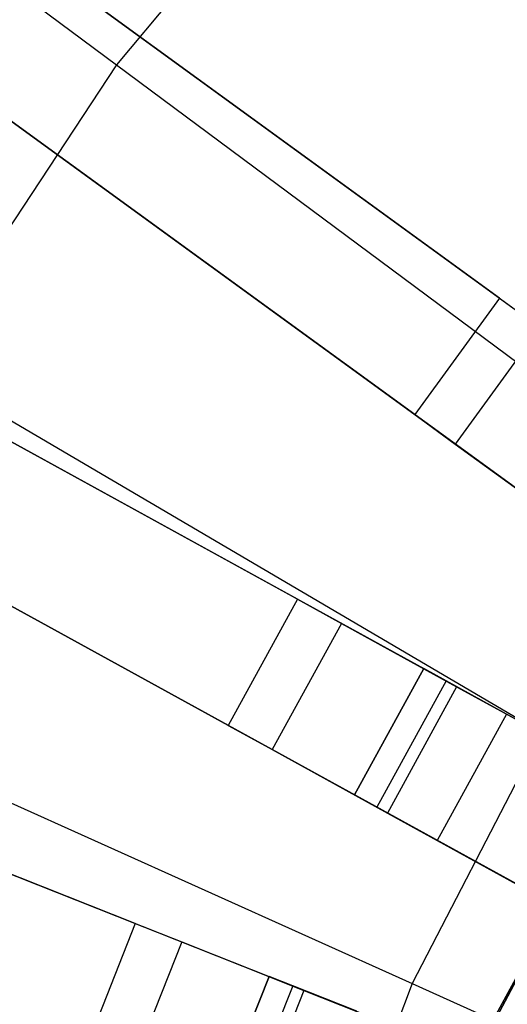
# Model space of a CAD drawing. Extents: x 0 to 27.3, y 0 to 27.3.
# Tile 45 of 117: x 9.8 to 10.5, y 15.1 to 16.5. Entities that reach past the tile are written whole.
import ezdxf

# ---------------------------------------------------------------- set-up
doc = ezdxf.new("R2010")
doc.units = 0
doc.header["$LTSCALE"] = 2.54
doc.layers.get('0').update_dxf_attribs({"color": 13, "linetype": 'CONTINUOUS'})

# ---------------------------------------------------------------- blocks, each defined once
blk = doc.blocks.new('SPUMPKIN_S_PM_STL_1')
at = {"color": 0}
for p, q in [((15.1888, 17.1189, 224.0058), (15.979, 16.5318, 223.6584)), ((15.1888, 17.1189, 224.0058), (15.979, 16.5318, 223.6584)), ((15.4311, 16.9926, 89.6081), (17.4581, 15.5199, 90.3214)), ((15.4311, 16.9926, 89.6081), (17.4581, 15.5199, 90.3214)), ((15.476, 16.96, 89.4154), (17.4909, 15.496, 90.1256)), ((15.476, 16.96, 89.4154), (17.4909, 15.496, 90.1256)), ((16.2992, 16.9174, 223.6584), (15.979, 16.5318, 223.6584)), ((16.2992, 16.9174, 223.6584), (15.979, 16.5318, 223.6584)), ((16.5108, 16.2082, 34.5032), (15.5641, 16.896, 26.4687)), ((16.5108, 16.2082, 34.5032), (15.5641, 16.896, 26.4687)), ((15.3136, 16.8308, 89.6081), (17.3406, 15.3581, 90.3214)), ((15.3136, 16.8308, 89.6081), (17.3406, 15.3581, 90.3214)), ((17.3734, 15.3342, 90.1256), (15.3584, 16.7982, 89.4154)), ((17.3734, 15.3342, 90.1256), (15.3584, 16.7982, 89.4154)), ((15.7242, 16.7797, 26.4399), (16.6725, 16.0907, 34.4883)), ((15.7242, 16.7797, 26.4399), (16.6725, 16.0907, 34.4883)), ((16.3932, 16.0464, 34.5032), (15.4465, 16.7342, 26.4687)), ((16.3932, 16.0464, 34.5032), (15.4465, 16.7342, 26.4687)), ((16.555, 15.9288, 34.4883), (15.6066, 16.6179, 26.4399)), ((16.555, 15.9288, 34.4883), (15.6066, 16.6179, 26.4399)), ((15.979, 16.5318, 223.6584), (15.7023, 16.114, 223.6584)), ((15.979, 16.5318, 223.6584), (15.7023, 16.114, 223.6584)), ((15.979, 16.5318, 223.6584), (16.7862, 15.9321, 223.3786)), ((15.979, 16.5318, 223.6584), (16.7862, 15.9321, 223.3786)), ((15.0611, 16.4328, 89.6081), (17.2566, 15.2258, 90.3214)), ((15.0611, 16.4328, 89.6081), (17.2566, 15.2258, 90.3214)), ((15.1096, 16.4061, 89.4154), (17.2922, 15.2063, 90.1256)), ((15.1096, 16.4061, 89.4154), (17.2922, 15.2063, 90.1256)), ((16.2305, 15.7899, 34.5032), (15.205, 16.3537, 26.4687)), ((16.2305, 15.7899, 34.5032), (15.205, 16.3537, 26.4687)), ((14.9647, 16.2576, 89.6081), (17.1603, 15.0505, 90.3214)), ((14.9647, 16.2576, 89.6081), (17.1603, 15.0505, 90.3214)), ((15.3785, 16.2583, 26.4399), (16.4057, 15.6936, 34.4883)), ((15.3785, 16.2583, 26.4399), (16.4057, 15.6936, 34.4883)), ((17.1958, 15.031, 90.1256), (15.0133, 16.2308, 89.4154)), ((17.1958, 15.031, 90.1256), (15.0133, 16.2308, 89.4154)), ((16.5108, 16.2082, 34.5032), (16.3932, 16.0464, 34.5032)), ((16.5108, 16.2082, 34.5032), (16.3932, 16.0464, 34.5032)), ((16.5108, 16.2082, 34.5032), (16.567, 16.1673, 34.7499)), ((16.5108, 16.2082, 34.5032), (16.567, 16.1673, 34.7499)), ((16.1341, 15.6147, 34.5032), (15.1087, 16.1784, 26.4687)), ((16.1341, 15.6147, 34.5032), (15.1087, 16.1784, 26.4687)), ((16.567, 16.1673, 34.7499), (16.4494, 16.0055, 34.7499)), ((16.567, 16.1673, 34.7499), (16.4494, 16.0055, 34.7499)), ((15.7023, 16.114, 223.6584), (16.5697, 15.605, 223.3786)), ((15.7023, 16.114, 223.6584), (16.5697, 15.605, 223.3786)), ((16.3093, 15.5184, 34.4883), (15.2821, 16.0831, 26.4399)), ((16.3093, 15.5184, 34.4883), (15.2821, 16.0831, 26.4399)), ((16.3932, 16.0464, 34.5032), (16.4494, 16.0055, 34.7499)), ((16.3932, 16.0464, 34.5032), (16.4494, 16.0055, 34.7499)), ((16.4494, 16.0055, 34.7499), (16.5972, 15.8982, 34.9298)), ((16.4494, 16.0055, 34.7499), (16.5972, 15.8982, 34.9298)), ((14.7641, 15.8311, 89.6081), (17.0935, 14.9088, 90.3214)), ((14.7641, 15.8311, 89.6081), (17.0935, 14.9088, 90.3214)), ((14.8157, 15.8107, 89.4155), (17.1313, 14.8939, 90.1256)), ((14.8157, 15.8107, 89.4155), (17.1313, 14.8939, 90.1256)), ((16.2305, 15.7899, 34.5032), (16.1341, 15.6147, 34.5032)), ((16.2305, 15.7899, 34.5032), (16.1341, 15.6147, 34.5032)), ((16.2305, 15.7899, 34.5032), (16.2914, 15.7565, 34.7499)), ((16.2305, 15.7899, 34.5032), (16.2914, 15.7565, 34.7499)), ((16.0048, 15.3399, 34.5032), (14.9168, 15.7706, 26.4687)), ((16.0048, 15.3399, 34.5032), (14.9168, 15.7706, 26.4687)), ((16.2914, 15.7565, 34.7499), (16.195, 15.5812, 34.7499)), ((16.2914, 15.7565, 34.7499), (16.195, 15.5812, 34.7499)), ((16.2914, 15.7565, 34.7499), (16.4514, 15.6685, 34.9298)), ((16.2914, 15.7565, 34.7499), (16.4514, 15.6685, 34.9298)), ((15.1008, 15.6978, 26.4399), (16.1907, 15.2663, 34.4883)), ((15.1008, 15.6978, 26.4399), (16.1907, 15.2663, 34.4883)), ((16.3093, 15.5184, 34.4883), (16.4057, 15.6936, 34.4883)), ((16.4057, 15.6936, 34.4955), (16.3093, 15.5184, 34.4955)), ((16.4057, 15.6936, 34.4955), (16.3093, 15.5184, 34.4955)), ((16.3093, 15.5184, 34.4883), (16.4057, 15.6936, 34.4883)), ((16.4057, 15.6936, 34.4955), (16.4057, 15.6936, 34.4883)), ((16.4367, 15.6766, 34.6368), (16.4057, 15.6936, 34.4955)), ((16.4367, 15.6766, 34.6368), (16.4057, 15.6936, 34.4955)), ((16.4057, 15.6936, 34.4955), (16.4057, 15.6936, 34.4883)), ((15.4725, 15.6686, 223.6584), (16.3898, 15.2564, 223.3786)), ((15.4725, 15.6686, 223.6584), (16.3898, 15.2564, 223.3786)), ((16.4367, 15.6766, 34.6368), (16.3403, 15.5013, 34.6368)), ((16.4367, 15.6766, 34.6368), (16.3403, 15.5013, 34.6368)), ((16.4514, 15.6685, 34.9298), (16.3551, 15.4932, 34.9298)), ((16.4514, 15.6685, 34.9298), (16.3551, 15.4932, 34.9298)), ((16.5205, 15.6305, 34.7433), (16.4367, 15.6766, 34.6368)), ((16.5205, 15.6305, 34.7433), (16.4367, 15.6766, 34.6368)), ((16.4514, 15.6685, 34.9298), (16.6686, 15.5491, 34.9955)), ((16.4514, 15.6685, 34.9298), (16.6686, 15.5491, 34.9955)), ((16.5007, 15.2032, 34.7955), (16.7567, 15.674, 34.7955)), ((16.7567, 15.674, 34.5955), (16.5007, 15.2032, 34.5955)), ((16.7567, 15.674, 34.5955), (16.5007, 15.2032, 34.5955)), ((16.5007, 15.2032, 34.7955), (16.7567, 15.674, 34.7955)), ((16.7399, 15.6477, 34.5955), (16.4881, 15.1747, 34.5955)), ((16.4881, 15.1747, 33.9955), (16.7399, 15.6477, 33.9955)), ((16.7399, 15.6477, 34.5955), (16.4881, 15.1747, 34.5955)), ((16.4881, 15.1747, 33.9955), (16.7399, 15.6477, 33.9955)), ((16.5205, 15.6305, 34.7433), (16.4241, 15.4552, 34.7433)), ((16.5205, 15.6305, 34.7433), (16.4241, 15.4552, 34.7433)), ((16.6376, 15.5661, 34.7934), (16.5205, 15.6305, 34.7433)), ((16.6376, 15.5661, 34.7934), (16.5205, 15.6305, 34.7433)), ((16.1341, 15.6147, 34.5032), (16.195, 15.5812, 34.7499)), ((16.1341, 15.6147, 34.5032), (16.195, 15.5812, 34.7499)), ((16.5697, 15.605, 223.3786), (16.3898, 15.2564, 223.3786)), ((16.5697, 15.605, 223.3786), (16.3898, 15.2564, 223.3786)), ((16.195, 15.5812, 34.7499), (16.3551, 15.4932, 34.9298)), ((16.195, 15.5812, 34.7499), (16.3551, 15.4932, 34.9298)), ((16.3093, 15.5184, 34.4955), (16.3093, 15.5184, 34.4883)), ((16.3403, 15.5013, 34.6368), (16.3093, 15.5184, 34.4955)), ((16.3093, 15.5184, 34.4955), (16.3093, 15.5184, 34.4883)), ((16.3403, 15.5013, 34.6368), (16.3093, 15.5184, 34.4955)), ((16.4241, 15.4552, 34.7433), (16.3403, 15.5013, 34.6368)), ((16.4241, 15.4552, 34.7433), (16.3403, 15.5013, 34.6368)), ((16.3551, 15.4932, 34.9298), (16.5722, 15.3738, 34.9955)), ((16.3551, 15.4932, 34.9298), (16.5722, 15.3738, 34.9955)), ((16.5412, 15.3909, 34.7934), (16.4241, 15.4552, 34.7433)), ((16.5412, 15.3909, 34.7934), (16.4241, 15.4552, 34.7433)), ((16.0048, 15.3399, 34.5032), (15.9312, 15.1539, 34.5032)), ((16.0048, 15.3399, 34.5032), (15.9312, 15.1539, 34.5032)), ((16.0048, 15.3399, 34.5032), (16.0694, 15.3143, 34.7499)), ((16.0048, 15.3399, 34.5032), (16.0694, 15.3143, 34.7499)), ((16.0694, 15.3143, 34.7499), (15.9958, 15.1283, 34.7499)), ((16.0694, 15.3143, 34.7499), (15.9958, 15.1283, 34.7499)), ((16.0694, 15.3143, 34.7499), (16.2392, 15.247, 34.9298)), ((16.0694, 15.3143, 34.7499), (16.2392, 15.247, 34.9298)), ((16.1171, 15.0803, 34.4883), (16.1907, 15.2663, 34.4883)), ((16.1907, 15.2663, 34.4955), (16.1171, 15.0803, 34.4955)), ((16.1907, 15.2663, 34.4955), (16.1171, 15.0803, 34.4955)), ((16.1171, 15.0803, 34.4883), (16.1907, 15.2663, 34.4883)), ((16.1907, 15.2663, 34.4955), (16.1907, 15.2663, 34.4883)), ((16.2236, 15.2532, 34.6368), (16.1907, 15.2663, 34.4955)), ((16.2236, 15.2532, 34.6368), (16.1907, 15.2663, 34.4955)), ((16.1907, 15.2663, 34.4955), (16.1907, 15.2663, 34.4883)), ((16.3898, 15.2564, 223.3786), (16.2486, 14.8904, 223.3786)), ((16.3898, 15.2564, 223.3786), (16.2486, 14.8904, 223.3786)), ((16.3898, 15.2564, 223.3786), (17.3223, 14.8374, 223.1675)), ((16.3898, 15.2564, 223.3786), (17.3223, 14.8374, 223.1675)), ((16.2236, 15.2532, 34.6368), (16.1499, 15.0673, 34.6368)), ((16.2236, 15.2532, 34.6368), (16.1499, 15.0673, 34.6368)), ((16.2392, 15.247, 34.9298), (16.1656, 15.0611, 34.9298)), ((16.2392, 15.247, 34.9298), (16.1656, 15.0611, 34.9298)), ((16.3125, 15.218, 34.7433), (16.2236, 15.2532, 34.6368)), ((16.3125, 15.218, 34.7433), (16.2236, 15.2532, 34.6368)), ((16.2392, 15.247, 34.9298), (16.4696, 15.1558, 34.9955)), ((16.2392, 15.247, 34.9298), (16.4696, 15.1558, 34.9955))]:
    blk.add_line(p, q, dxfattribs=at)

msp = doc.modelspace()

# ---------------------------------------------------------------- block references
at = {"color": 253}
msp.add_blockref('SPUMPKIN_S_PM_STL_1', (-6.0437, -0.1414, -26.0955), dxfattribs=at)

doc.saveas('drawing.dxf')
